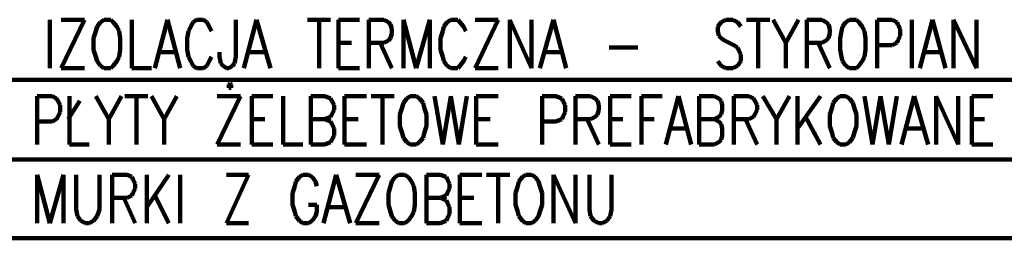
# Model space of a CAD drawing. Header units: inches. Extents: x -1901 to 7725, y 4299 to 7113.
# Tile 34 of 180: x 850 to 1210, y 4482 to 4562. Entities that reach past the tile are written whole.
import ezdxf

# ---------------------------------------------------------------- set-up
doc = ezdxf.new("R2010")
doc.units = ezdxf.units.IN
doc.header["$MEASUREMENT"] = 0
doc.layers.add('at_Entity', color=7, linetype='Continuous')

msp = doc.modelspace()

# ---------------------------------------------------------------- linework, layer by layer
at = {"layer": 'at_Entity', "color": 7, "lineweight": 211}
for p, q in [((860.62, 4561.64), (860.62, 4543.9)), ((864.84, 4543.9), (873.29, 4561.64)), ((873.29, 4561.64), (864.84, 4561.64)), ((879.21, 4560.8), (877.94, 4559.11)), ((880.47, 4561.64), (879.21, 4560.8)), ((883.01, 4561.64), (880.47, 4561.64)), ((883.85, 4560.8), (883.01, 4561.64)), ((885.12, 4559.11), (883.85, 4560.8)), ((890.61, 4561.64), (890.61, 4543.9)), ((899.06, 4543.9), (903.71, 4561.64)), ((903.71, 4561.64), (908.35, 4543.9)), ((913, 4560.8), (912.15, 4559.11)), ((914.26, 4561.64), (913, 4560.8)), ((916.8, 4561.64), (914.26, 4561.64)), ((918.07, 4560.8), (916.8, 4561.64)), ((918.91, 4559.11), (918.07, 4560.8)), ((928.63, 4561.64), (928.63, 4548.13)), ((931.58, 4543.9), (936.23, 4561.64)), ((936.23, 4561.64), (941.3, 4543.9)), ((954.81, 4561.64), (963.26, 4561.64)), ((959.04, 4561.64), (959.04, 4543.9)), ((966.22, 4543.9), (966.22, 4561.64)), ((966.22, 4561.64), (973.82, 4561.64)), ((977.2, 4543.9), (977.2, 4561.64)), ((977.2, 4561.64), (982.69, 4561.64)), ((982.69, 4561.64), (984.38, 4560.8)), ((984.38, 4560.8), (985.23, 4559.95)), ((985.23, 4559.95), (985.65, 4558.26)), ((989.88, 4543.9), (989.88, 4561.64)), ((989.88, 4561.64), (994.52, 4543.9)), ((994.52, 4543.9), (999.59, 4561.64)), ((999.59, 4561.64), (999.59, 4543.9)), ((1005.92, 4560.8), (1004.66, 4559.11)), ((1007.19, 4561.64), (1005.92, 4560.8)), ((1009.73, 4561.64), (1007.19, 4561.64)), ((1010.57, 4560.8), (1009.73, 4561.64)), ((1011.84, 4559.11), (1010.57, 4560.8)), ((1016.06, 4543.9), (1024.51, 4561.64)), ((1024.51, 4561.64), (1016.06, 4561.64)), ((1028.73, 4543.9), (1028.73, 4561.64)), ((1028.73, 4561.64), (1036.76, 4543.9)), ((1036.76, 4543.9), (1036.76, 4561.64)), ((1039.72, 4543.9), (1044.79, 4561.64)), ((1044.79, 4561.64), (1049.43, 4543.9)), ((1106.04, 4560.8), (1104.76, 4559.11)), ((1107.72, 4561.64), (1106.04, 4560.8)), ((1110.26, 4561.64), (1107.72, 4561.64)), ((1111.95, 4560.8), (1110.26, 4561.64)), ((1113.22, 4559.11), (1111.95, 4560.8)), ((1115.33, 4561.64), (1123.77, 4561.64)), ((1119.55, 4561.64), (1119.55, 4543.9)), ((1125.04, 4561.64), (1129.69, 4553.2)), ((1134.33, 4561.64), (1129.69, 4553.2)), ((1137.29, 4543.9), (1137.29, 4561.64)), ((1137.29, 4561.64), (1142.78, 4561.64)), ((1142.78, 4561.64), (1144.47, 4560.8)), ((1144.47, 4560.8), (1145.32, 4559.95)), ((1145.32, 4559.95), (1145.74, 4558.26)), ((1151.65, 4560.8), (1150.38, 4559.11)), ((1152.92, 4561.64), (1151.65, 4560.8)), ((1155.46, 4561.64), (1152.92, 4561.64)), ((1156.3, 4560.8), (1155.46, 4561.64)), ((1157.57, 4559.11), (1156.3, 4560.8)), ((1163.06, 4543.9), (1163.06, 4561.64)), ((1163.06, 4561.64), (1168.55, 4561.64)), ((1168.55, 4561.64), (1170.24, 4560.8)), ((1170.24, 4560.8), (1170.66, 4559.95)), ((1170.66, 4559.95), (1171.5, 4558.26)), ((1175.73, 4561.64), (1175.73, 4543.9)), ((1178.69, 4543.9), (1183.33, 4561.64)), ((1183.33, 4561.64), (1187.98, 4543.9)), ((1190.94, 4543.9), (1190.94, 4561.64)), ((1190.94, 4561.64), (1199.39, 4543.9)), ((1199.39, 4543.9), (1199.39, 4561.64)), ((877.51, 4557.42), (876.67, 4554.88)), ((877.94, 4559.11), (877.51, 4557.42)), ((885.96, 4557.42), (885.12, 4559.11)), ((886.39, 4554.88), (885.96, 4557.42)), ((911.31, 4557.42), (910.88, 4554.88)), ((912.15, 4559.11), (911.31, 4557.42)), ((919.75, 4557.42), (918.91, 4559.11)), ((985.65, 4556.57), (985.23, 4554.88)), ((985.65, 4558.26), (985.65, 4556.57)), ((1004.24, 4557.42), (1003.39, 4554.88)), ((1004.66, 4559.11), (1004.24, 4557.42)), ((1012.68, 4557.42), (1011.84, 4559.11)), ((1104.76, 4559.11), (1104.76, 4557.42)), ((1104.76, 4557.42), (1105.19, 4555.73)), ((1145.74, 4556.57), (1145.32, 4554.88)), ((1145.74, 4558.26), (1145.74, 4556.57)), ((1149.97, 4557.42), (1149.54, 4554.88)), ((1150.38, 4559.11), (1149.97, 4557.42)), ((1158.41, 4557.42), (1157.57, 4559.11)), ((1158.83, 4554.88), (1158.41, 4557.42)), ((1171.5, 4558.26), (1171.5, 4555.73)), ((876.67, 4554.88), (876.67, 4550.66)), ((886.39, 4550.66), (886.39, 4554.88)), ((910.88, 4554.88), (910.88, 4550.66)), ((966.22, 4553.2), (970.87, 4553.2)), ((982.69, 4553.2), (977.2, 4553.2)), ((981.43, 4553.2), (985.65, 4543.9)), ((984.38, 4554.04), (982.69, 4553.2)), ((985.23, 4554.88), (984.38, 4554.04)), ((1003.39, 4554.88), (1003.39, 4550.66)), ((1105.19, 4555.73), (1106.04, 4554.88)), ((1106.04, 4554.88), (1107.3, 4554.04)), ((1107.3, 4554.04), (1110.68, 4552.35)), ((1129.69, 4553.2), (1129.69, 4543.9)), ((1142.78, 4553.2), (1137.29, 4553.2)), ((1141.52, 4553.2), (1145.74, 4543.9)), ((1144.47, 4554.04), (1142.78, 4553.2)), ((1145.32, 4554.88), (1144.47, 4554.04)), ((1149.54, 4554.88), (1149.54, 4550.66)), ((1158.83, 4550.66), (1158.83, 4554.88)), ((1170.24, 4553.2), (1168.55, 4552.35)), ((1170.66, 4554.04), (1170.24, 4553.2)), ((1171.5, 4555.73), (1170.66, 4554.04)), ((876.67, 4550.66), (877.51, 4548.13)), ((885.96, 4548.13), (886.39, 4550.66)), ((900.75, 4549.82), (906.66, 4549.82)), ((910.88, 4550.66), (911.31, 4548.13)), ((922.71, 4548.13), (922.71, 4549.82)), ((933.27, 4549.82), (939.18, 4549.82)), ((1003.39, 4550.66), (1004.24, 4548.13)), ((1041.83, 4549.82), (1047.74, 4549.82)), ((1065.06, 4551.5), (1075.62, 4551.5)), ((1110.68, 4552.35), (1111.95, 4551.5)), ((1111.95, 4551.5), (1112.37, 4550.66)), ((1112.37, 4550.66), (1113.22, 4548.97)), ((1113.22, 4548.97), (1113.22, 4546.44)), ((1149.54, 4550.66), (1149.97, 4548.13)), ((1158.41, 4548.13), (1158.83, 4550.66)), ((1168.55, 4552.35), (1163.06, 4552.35)), ((1180.38, 4549.82), (1186.29, 4549.82)), ((877.51, 4548.13), (877.94, 4546.44)), ((877.94, 4546.44), (879.21, 4544.75)), ((883.85, 4544.75), (885.12, 4546.44)), ((885.12, 4546.44), (885.96, 4548.13)), ((911.31, 4548.13), (912.15, 4546.44)), ((912.15, 4546.44), (913, 4544.75)), ((918.07, 4544.75), (918.91, 4546.44)), ((918.91, 4546.44), (919.75, 4548.13)), ((923.14, 4545.59), (922.71, 4548.13)), ((923.98, 4544.75), (923.14, 4545.59)), ((928.2, 4545.59), (927.36, 4544.75)), ((928.63, 4548.13), (928.2, 4545.59)), ((1004.24, 4548.13), (1004.66, 4546.44)), ((1004.66, 4546.44), (1005.92, 4544.75)), ((1010.57, 4544.75), (1011.84, 4546.44)), ((1011.84, 4546.44), (1012.68, 4548.13)), ((1106.04, 4544.75), (1104.76, 4546.44)), ((1113.22, 4546.44), (1111.95, 4544.75)), ((1149.97, 4548.13), (1150.38, 4546.44)), ((1150.38, 4546.44), (1151.65, 4544.75)), ((1156.3, 4544.75), (1157.57, 4546.44)), ((1157.57, 4546.44), (1158.41, 4548.13)), ((864.84, 4543.9), (873.29, 4543.9)), ((879.21, 4544.75), (880.47, 4543.9)), ((880.47, 4543.9), (883.01, 4543.9)), ((883.01, 4543.9), (883.85, 4544.75)), ((890.61, 4543.9), (897.79, 4543.9)), ((913, 4544.75), (914.26, 4543.9)), ((914.26, 4543.9), (916.8, 4543.9)), ((916.8, 4543.9), (918.07, 4544.75)), ((925.24, 4543.9), (923.98, 4544.75)), ((926.09, 4543.9), (925.24, 4543.9)), ((927.36, 4544.75), (926.09, 4543.9)), ((966.22, 4543.9), (973.82, 4543.9)), ((1005.92, 4544.75), (1007.19, 4543.9)), ((1007.19, 4543.9), (1009.73, 4543.9)), ((1009.73, 4543.9), (1010.57, 4544.75)), ((1016.06, 4543.9), (1024.51, 4543.9)), ((1107.72, 4543.9), (1106.04, 4544.75)), ((1110.26, 4543.9), (1107.72, 4543.9)), ((1111.95, 4544.75), (1110.26, 4543.9)), ((1151.65, 4544.75), (1152.92, 4543.9)), ((1152.92, 4543.9), (1155.46, 4543.9)), ((1155.46, 4543.9), (1156.3, 4544.75)), ((703.49, 4539.68), (1338.35, 4539.68)), ((926.52, 4538.41), (926.09, 4537.99)), ((926.94, 4537.99), (926.52, 4538.41)), ((926.09, 4537.99), (926.09, 4536.72)), ((926.09, 4536.72), (926.94, 4536.72)), ((926.94, 4537.57), (926.94, 4537.99)), ((926.94, 4536.72), (926.94, 4537.57)), ((855.97, 4516.02), (855.97, 4533.76)), ((855.97, 4533.76), (861.46, 4533.76)), ((861.46, 4533.76), (863.15, 4532.92)), ((863.15, 4532.92), (863.58, 4532.07)), ((863.58, 4532.07), (864.42, 4530.39)), ((867.38, 4525.32), (871.6, 4532.07)), ((867.8, 4533.76), (867.8, 4516.02)), ((877.51, 4533.76), (882.16, 4525.32)), ((886.81, 4533.76), (882.16, 4525.32)), ((888.08, 4533.76), (896.52, 4533.76)), ((892.3, 4533.76), (892.3, 4516.02)), ((897.79, 4533.76), (902.44, 4525.32)), ((907.08, 4533.76), (902.44, 4525.32)), ((930.32, 4533.76), (921.87, 4516.02)), ((921.87, 4533.76), (930.32, 4533.76)), ((934.54, 4516.02), (934.54, 4533.76)), ((934.54, 4533.76), (942.15, 4533.76)), ((945.95, 4533.76), (945.95, 4516.02)), ((956.08, 4516.02), (956.08, 4533.76)), ((956.08, 4533.76), (961.15, 4533.76)), ((961.15, 4533.76), (963.26, 4532.92)), ((963.26, 4532.92), (963.68, 4532.07)), ((963.68, 4532.07), (964.53, 4530.39)), ((968.33, 4516.02), (968.33, 4533.76)), ((968.33, 4533.76), (976.36, 4533.76)), ((978.05, 4533.76), (986.49, 4533.76)), ((982.27, 4533.76), (982.27, 4516.02)), ((989.88, 4531.23), (989.45, 4529.54)), ((991.14, 4532.92), (989.88, 4531.23)), ((992.41, 4533.76), (991.14, 4532.92)), ((994.52, 4533.76), (992.41, 4533.76)), ((995.79, 4532.92), (994.52, 4533.76)), ((997.06, 4531.23), (995.79, 4532.92)), ((997.48, 4529.54), (997.06, 4531.23)), ((1001.28, 4533.76), (1004.24, 4516.02)), ((1004.24, 4516.02), (1007.19, 4533.76)), ((1007.19, 4533.76), (1010.15, 4516.02)), ((1010.15, 4516.02), (1013.1, 4533.76)), ((1016.49, 4516.02), (1016.49, 4533.76)), ((1016.49, 4533.76), (1024.51, 4533.76)), ((1040.56, 4516.02), (1040.56, 4533.76)), ((1040.56, 4533.76), (1045.63, 4533.76)), ((1045.63, 4533.76), (1047.74, 4532.92)), ((1047.74, 4532.92), (1048.17, 4532.07)), ((1048.17, 4532.07), (1049.01, 4530.39)), ((1052.81, 4516.02), (1052.81, 4533.76)), ((1052.81, 4533.76), (1058.31, 4533.76)), ((1058.31, 4533.76), (1059.99, 4532.92)), ((1059.99, 4532.92), (1060.83, 4532.07)), ((1060.83, 4532.07), (1061.26, 4530.39)), ((1065.48, 4516.02), (1065.48, 4533.76)), ((1065.48, 4533.76), (1073.09, 4533.76)), ((1076.89, 4516.02), (1076.89, 4533.76)), ((1076.89, 4533.76), (1084.49, 4533.76)), ((1085.76, 4516.02), (1090.4, 4533.76)), ((1090.4, 4533.76), (1095.05, 4516.02)), ((1098.01, 4516.02), (1098.01, 4533.76)), ((1098.01, 4533.76), (1103.5, 4533.76)), ((1103.5, 4533.76), (1105.19, 4532.92)), ((1105.19, 4532.92), (1106.04, 4532.07)), ((1106.04, 4532.07), (1106.45, 4530.39)), ((1110.68, 4516.02), (1110.68, 4533.76)), ((1110.68, 4533.76), (1116.17, 4533.76)), ((1116.17, 4533.76), (1117.86, 4532.92)), ((1117.86, 4532.92), (1118.28, 4532.07)), ((1118.28, 4532.07), (1119.13, 4530.39)), ((1121.24, 4533.76), (1126.31, 4525.32)), ((1130.96, 4533.76), (1126.31, 4525.32)), ((1133.91, 4533.76), (1133.91, 4516.02)), ((1142.36, 4533.76), (1133.91, 4521.94)), ((1147.01, 4531.23), (1146.58, 4529.54)), ((1148.28, 4532.92), (1147.01, 4531.23)), ((1149.54, 4533.76), (1148.28, 4532.92)), ((1151.65, 4533.76), (1149.54, 4533.76)), ((1152.92, 4532.92), (1151.65, 4533.76)), ((1154.19, 4531.23), (1152.92, 4532.92)), ((1154.61, 4529.54), (1154.19, 4531.23)), ((1158.41, 4533.76), (1161.37, 4516.02)), ((1161.37, 4516.02), (1164.33, 4533.76)), ((1164.33, 4533.76), (1167.28, 4516.02)), ((1167.28, 4516.02), (1170.24, 4533.76)), ((1171.93, 4516.02), (1176.58, 4533.76)), ((1176.58, 4533.76), (1181.64, 4516.02)), ((1184.6, 4516.02), (1184.6, 4533.76)), ((1184.6, 4533.76), (1192.62, 4516.02)), ((1192.62, 4516.02), (1192.62, 4533.76)), ((1197.7, 4516.02), (1197.7, 4533.76)), ((1197.7, 4533.76), (1205.3, 4533.76)), ((864.42, 4527.85), (863.58, 4526.16)), ((864.42, 4530.39), (864.42, 4527.85)), ((964.53, 4528.7), (963.68, 4527.01)), ((964.53, 4530.39), (964.53, 4528.7)), ((989.45, 4529.54), (988.6, 4527.01)), ((998.32, 4527.01), (997.48, 4529.54)), ((1049.01, 4527.85), (1048.17, 4526.16)), ((1049.01, 4530.39), (1049.01, 4527.85)), ((1061.26, 4528.7), (1060.83, 4527.01)), ((1061.26, 4530.39), (1061.26, 4528.7)), ((1106.45, 4528.7), (1106.04, 4527.01)), ((1106.45, 4530.39), (1106.45, 4528.7)), ((1119.13, 4528.7), (1118.28, 4527.01)), ((1119.13, 4530.39), (1119.13, 4528.7)), ((1146.58, 4529.54), (1145.74, 4527.01)), ((1155.46, 4527.01), (1154.61, 4529.54)), ((861.46, 4524.47), (855.97, 4524.47)), ((863.15, 4525.32), (861.46, 4524.47)), ((863.58, 4526.16), (863.15, 4525.32)), ((882.16, 4525.32), (882.16, 4516.02)), ((902.44, 4525.32), (902.44, 4516.02)), ((934.54, 4525.32), (939.18, 4525.32)), ((961.15, 4525.32), (956.08, 4525.32)), ((963.26, 4526.16), (961.15, 4525.32)), ((961.15, 4525.32), (963.26, 4524.47)), ((963.68, 4527.01), (963.26, 4526.16)), ((963.26, 4524.47), (963.68, 4523.63)), ((968.33, 4525.32), (973.4, 4525.32)), ((988.6, 4527.01), (988.6, 4522.78)), ((998.32, 4522.78), (998.32, 4527.01)), ((1016.49, 4525.32), (1021.55, 4525.32)), ((1045.63, 4524.47), (1040.56, 4524.47)), ((1047.74, 4525.32), (1045.63, 4524.47)), ((1048.17, 4526.16), (1047.74, 4525.32)), ((1058.31, 4525.32), (1052.81, 4525.32)), ((1057.03, 4525.32), (1061.26, 4516.02)), ((1059.99, 4526.16), (1058.31, 4525.32)), ((1060.83, 4527.01), (1059.99, 4526.16)), ((1065.48, 4525.32), (1070.13, 4525.32)), ((1076.89, 4525.32), (1081.54, 4525.32)), ((1103.5, 4525.32), (1098.01, 4525.32)), ((1105.19, 4526.16), (1103.5, 4525.32)), ((1103.5, 4525.32), (1105.19, 4524.47)), ((1106.04, 4527.01), (1105.19, 4526.16)), ((1105.19, 4524.47), (1106.04, 4523.63)), ((1116.17, 4525.32), (1110.68, 4525.32)), ((1114.9, 4525.32), (1119.13, 4516.02)), ((1117.86, 4526.16), (1116.17, 4525.32)), ((1118.28, 4527.01), (1117.86, 4526.16)), ((1126.31, 4525.32), (1126.31, 4516.02)), ((1136.87, 4526.16), (1142.36, 4516.02)), ((1145.74, 4527.01), (1145.74, 4522.78)), ((1155.46, 4522.78), (1155.46, 4527.01)), ((1197.7, 4525.32), (1202.34, 4525.32)), ((963.68, 4523.63), (964.53, 4521.94)), ((964.53, 4521.94), (964.53, 4519.4)), ((988.6, 4522.78), (989.45, 4520.25)), ((989.45, 4520.25), (989.88, 4518.56)), ((997.06, 4518.56), (997.48, 4520.25)), ((997.48, 4520.25), (998.32, 4522.78)), ((1087.45, 4521.94), (1093.36, 4521.94)), ((1106.04, 4523.63), (1106.45, 4521.94)), ((1106.45, 4521.94), (1106.45, 4519.4)), ((1145.74, 4522.78), (1146.58, 4520.25)), ((1146.58, 4520.25), (1147.01, 4518.56)), ((1154.19, 4518.56), (1154.61, 4520.25)), ((1154.61, 4520.25), (1155.46, 4522.78)), ((1173.62, 4521.94), (1179.53, 4521.94)), ((963.26, 4516.87), (961.15, 4516.02)), ((963.68, 4517.71), (963.26, 4516.87)), ((964.53, 4519.4), (963.68, 4517.71)), ((989.88, 4518.56), (991.14, 4516.87)), ((991.14, 4516.87), (992.41, 4516.02)), ((994.52, 4516.02), (995.79, 4516.87)), ((995.79, 4516.87), (997.06, 4518.56)), ((1105.19, 4516.87), (1103.5, 4516.02)), ((1106.04, 4517.71), (1105.19, 4516.87)), ((1106.45, 4519.4), (1106.04, 4517.71)), ((1147.01, 4518.56), (1148.28, 4516.87)), ((1148.28, 4516.87), (1149.54, 4516.02)), ((1151.65, 4516.02), (1152.92, 4516.87)), ((1152.92, 4516.87), (1154.19, 4518.56)), ((867.8, 4516.02), (874.98, 4516.02)), ((921.87, 4516.02), (930.32, 4516.02)), ((934.54, 4516.02), (942.15, 4516.02)), ((945.95, 4516.02), (953.13, 4516.02)), ((961.15, 4516.02), (956.08, 4516.02)), ((968.33, 4516.02), (976.36, 4516.02)), ((992.41, 4516.02), (994.52, 4516.02)), ((1016.49, 4516.02), (1024.51, 4516.02)), ((1065.48, 4516.02), (1073.09, 4516.02)), ((1103.5, 4516.02), (1098.01, 4516.02)), ((1149.54, 4516.02), (1151.65, 4516.02)), ((1197.7, 4516.02), (1205.3, 4516.02)), ((703.49, 4510.53), (1338.35, 4510.53)), ((855.97, 4487.3), (855.97, 4505.04)), ((855.97, 4505.04), (860.62, 4487.3)), ((860.62, 4487.3), (865.69, 4505.04)), ((865.69, 4505.04), (865.69, 4487.3)), ((870.33, 4505.04), (870.33, 4492.37)), ((878.78, 4492.37), (878.78, 4505.04)), ((883.43, 4487.3), (883.43, 4505.04)), ((883.43, 4505.04), (888.92, 4505.04)), ((888.92, 4505.04), (890.61, 4504.2)), ((890.61, 4504.2), (891.03, 4503.35)), ((891.03, 4503.35), (891.88, 4501.66)), ((896.1, 4505.04), (896.1, 4487.3)), ((904.13, 4505.04), (896.1, 4493.21)), ((908.35, 4505.04), (908.35, 4487.3)), ((925.24, 4487.3), (933.27, 4505.04)), ((933.27, 4505.04), (925.24, 4505.04)), ((950.59, 4502.51), (950.17, 4500.82)), ((951.86, 4504.2), (950.59, 4502.51)), ((953.13, 4505.04), (951.86, 4504.2)), ((955.24, 4505.04), (953.13, 4505.04)), ((956.5, 4504.2), (955.24, 4505.04)), ((957.77, 4502.51), (956.5, 4504.2)), ((958.19, 4500.82), (957.77, 4502.51)), ((960.73, 4487.3), (965.37, 4505.04)), ((965.37, 4505.04), (970.45, 4487.3)), ((972.56, 4487.3), (981, 4505.04)), ((981, 4505.04), (972.56, 4505.04)), ((985.65, 4502.51), (985.23, 4500.82)), ((986.92, 4504.2), (985.65, 4502.51)), ((988.18, 4505.04), (986.92, 4504.2)), ((990.3, 4505.04), (988.18, 4505.04)), ((991.57, 4504.2), (990.3, 4505.04)), ((992.83, 4502.51), (991.57, 4504.2)), ((993.68, 4500.82), (992.83, 4502.51)), ((998.32, 4487.3), (998.32, 4505.04)), ((998.32, 4505.04), (1003.39, 4505.04)), ((1003.39, 4505.04), (1005.5, 4504.2)), ((1005.5, 4504.2), (1005.92, 4503.35)), ((1005.92, 4503.35), (1006.77, 4501.66)), ((1010.57, 4487.3), (1010.57, 4505.04)), ((1010.57, 4505.04), (1018.6, 4505.04)), ((1020.29, 4505.04), (1028.73, 4505.04)), ((1024.51, 4505.04), (1024.51, 4487.3)), ((1032.11, 4502.51), (1031.69, 4500.82)), ((1033.38, 4504.2), (1032.11, 4502.51)), ((1034.65, 4505.04), (1033.38, 4504.2)), ((1036.76, 4505.04), (1034.65, 4505.04)), ((1038.03, 4504.2), (1036.76, 4505.04)), ((1039.3, 4502.51), (1038.03, 4504.2)), ((1039.72, 4500.82), (1039.3, 4502.51)), ((1044.79, 4487.3), (1044.79, 4505.04)), ((1044.79, 4505.04), (1052.81, 4487.3)), ((1052.81, 4487.3), (1052.81, 4505.04)), ((1057.88, 4505.04), (1057.88, 4492.37)), ((1065.91, 4492.37), (1065.91, 4505.04)), ((891.88, 4499.97), (891.03, 4498.28)), ((891.88, 4501.66), (891.88, 4499.97)), ((950.17, 4500.82), (949.32, 4498.28)), ((985.23, 4500.82), (984.38, 4498.28)), ((994.1, 4498.28), (993.68, 4500.82)), ((1006.77, 4499.97), (1005.92, 4498.28)), ((1006.77, 4501.66), (1006.77, 4499.97)), ((1031.69, 4500.82), (1030.85, 4498.28)), ((1040.56, 4498.28), (1039.72, 4500.82)), ((888.92, 4496.59), (883.43, 4496.59)), ((887.65, 4496.59), (891.88, 4487.3)), ((890.61, 4497.44), (888.92, 4496.59)), ((891.03, 4498.28), (890.61, 4497.44)), ((899.06, 4497.44), (904.13, 4487.3)), ((949.32, 4498.28), (949.32, 4494.06)), ((984.38, 4498.28), (984.38, 4494.06)), ((994.1, 4494.06), (994.1, 4498.28)), ((1003.39, 4496.59), (998.32, 4496.59)), ((1005.5, 4497.44), (1003.39, 4496.59)), ((1003.39, 4496.59), (1005.5, 4495.75)), ((1005.92, 4498.28), (1005.5, 4497.44)), ((1005.5, 4495.75), (1005.92, 4494.9)), ((1010.57, 4496.59), (1015.64, 4496.59)), ((1030.85, 4498.28), (1030.85, 4494.06)), ((1040.56, 4494.06), (1040.56, 4498.28)), ((870.33, 4492.37), (870.76, 4489.83)), ((877.94, 4489.83), (878.78, 4492.37)), ((949.32, 4494.06), (950.17, 4491.52)), ((950.17, 4491.52), (950.59, 4489.83)), ((958.19, 4494.06), (955.24, 4494.06)), ((957.77, 4489.83), (958.19, 4491.52)), ((958.19, 4491.52), (958.19, 4494.06)), ((962.42, 4493.21), (968.33, 4493.21)), ((984.38, 4494.06), (985.23, 4491.52)), ((985.23, 4491.52), (985.65, 4489.83)), ((992.83, 4489.83), (993.68, 4491.52)), ((993.68, 4491.52), (994.1, 4494.06)), ((1005.92, 4494.9), (1006.77, 4493.21)), ((1006.77, 4493.21), (1006.77, 4490.68)), ((1030.85, 4494.06), (1031.69, 4491.52)), ((1031.69, 4491.52), (1032.11, 4489.83)), ((1039.3, 4489.83), (1039.72, 4491.52)), ((1039.72, 4491.52), (1040.56, 4494.06)), ((1057.88, 4492.37), (1058.31, 4489.83)), ((1065.48, 4489.83), (1065.91, 4492.37)), ((870.76, 4489.83), (872.02, 4488.14)), ((872.02, 4488.14), (873.71, 4487.3)), ((874.98, 4487.3), (876.67, 4488.14)), ((876.67, 4488.14), (877.94, 4489.83)), ((950.59, 4489.83), (951.86, 4488.14)), ((951.86, 4488.14), (953.13, 4487.3)), ((955.24, 4487.3), (956.5, 4488.14)), ((956.5, 4488.14), (957.77, 4489.83)), ((985.65, 4489.83), (986.92, 4488.14)), ((986.92, 4488.14), (988.18, 4487.3)), ((990.3, 4487.3), (991.57, 4488.14)), ((991.57, 4488.14), (992.83, 4489.83)), ((1005.5, 4488.14), (1003.39, 4487.3)), ((1005.92, 4488.99), (1005.5, 4488.14)), ((1006.77, 4490.68), (1005.92, 4488.99)), ((1032.11, 4489.83), (1033.38, 4488.14)), ((1033.38, 4488.14), (1034.65, 4487.3)), ((1036.76, 4487.3), (1038.03, 4488.14)), ((1038.03, 4488.14), (1039.3, 4489.83)), ((1058.31, 4489.83), (1059.57, 4488.14)), ((1059.57, 4488.14), (1061.26, 4487.3)), ((1062.53, 4487.3), (1064.22, 4488.14)), ((1064.22, 4488.14), (1065.48, 4489.83)), ((873.71, 4487.3), (874.98, 4487.3)), ((925.24, 4487.3), (933.27, 4487.3)), ((953.13, 4487.3), (955.24, 4487.3)), ((972.56, 4487.3), (981, 4487.3)), ((988.18, 4487.3), (990.3, 4487.3)), ((1003.39, 4487.3), (998.32, 4487.3)), ((1010.57, 4487.3), (1018.6, 4487.3)), ((1034.65, 4487.3), (1036.76, 4487.3)), ((1061.26, 4487.3), (1062.53, 4487.3)), ((601.26, 4481.81), (1338.35, 4481.81))]:
    msp.add_line(p, q, dxfattribs=at)

doc.saveas('drawing.dxf')
